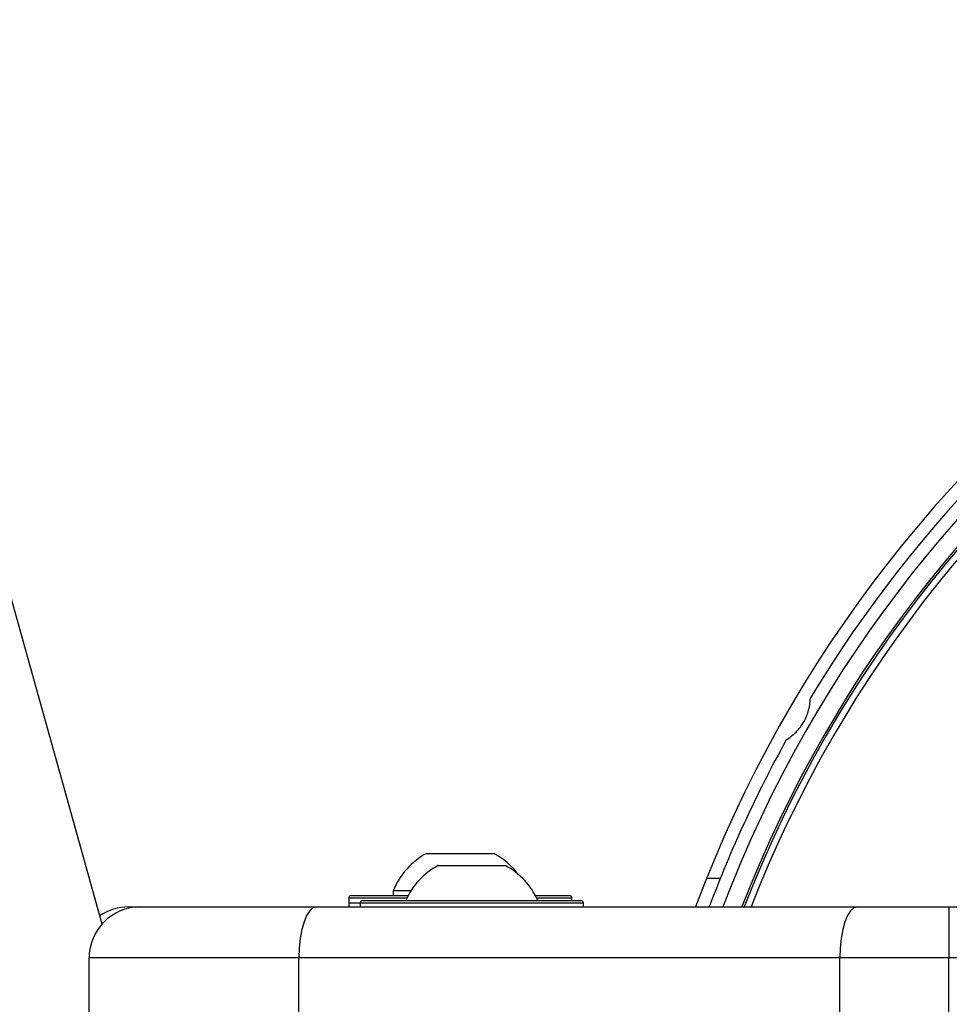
# Model space of a CAD drawing. Header units: millimetres. Extents: x 20 to 26560, y 16 to 18133.
# Tile 68 of 106: x 8803 to 8949, y 13320 to 13474. Entities that reach past the tile are written whole.
import ezdxf

# ---------------------------------------------------------------- set-up
doc = ezdxf.new("R2010")
doc.units = ezdxf.units.MM
doc.header["$LTSCALE"] = 2
doc.layers.add('COMPONENT_GEOMETRY', color=7, linetype='Continuous')
doc.styles.add('SLDTEXTSTYLE0', font='TXT', dxfattribs={"width": 0.75})
doc.dimstyles.new('SLDDIMSTYLE1', dxfattribs={"dimtxt": 150, "dimasz": 6.604, "dimexe": 0, "dimexo": 0.0625, "dimgap": 37.5, "dimtad": 0, "dimtih": 1, "dimtoh": 1, "dimdec": 0, "dimrnd": 1e-09, "dimzin": 12, "dimdsep": 46, "dimtxsty": 'SLDTEXTSTYLE0', "dimsah": 1, "dimcen": 0.09, "dimadec": 0, "dimazin": 3, "dimtfac": 1, "dimtdec": 0, "dimtofl": 0, "dimtmove": 0, "dimatfit": 3, "dimfxl": 1, "dimfrac": 2, "dimtolj": 1, "dimtzin": 12, "dimarcsym": 0})

# ---------------------------------------------------------------- blocks, each defined once
blk = doc.blocks.new('_D_1')
at = {"layer": 'COMPONENT_GEOMETRY', "color": 7}
for p, q in [((8687.52, 18132.79), (8641.82, 18132.79)), ((8641.82, 18132.79), (8641.82, 17894.67)), ((9509.4, 18132.79), (9555.1, 18132.79)), ((9555.1, 18132.79), (9555.1, 17894.67)), ((1221.17, 13266.97), (1221.17, 17923.1)), ((16975.75, 13266.97), (16975.75, 17923.1)), ((1221.17, 17916.75), (8573.81, 17916.75)), ((16975.75, 17916.75), (9623.11, 17916.75)), ((8641.82, 17894.67), (8687.52, 17894.67)), ((9555.1, 17894.67), (9509.4, 17894.67))]:
    blk.add_line(p, q, dxfattribs=at)
for points in [[(1221.17, 17916.75), (1227.77, 17915.73), (1227.77, 17917.77)], [(16975.75, 17916.75), (16969.15, 17917.77), (16969.15, 17915.73)]]:
    blk.add_solid(points, dxfattribs=at)
at = {"layer": 'COMPONENT_GEOMETRY', "color": 7, "char_height": 150, "attachment_point": 1, "style": 'SLDTEXTSTYLE0'}
for s, insert in [('25\'10.13"', (8687.52, 18088.03)), ('7877mm', (8689.29, 17863.6))]:
    blk.add_mtext(s, dxfattribs=dict(at, insert=insert))

msp = doc.modelspace()

# ---------------------------------------------------------------- linework, layer by layer
at = {"color": 7, "linetype": 'Continuous', "lineweight": 25}
for p, q in [((8816.15, 13332.22), (8047.56, 16082.34)), ((8867.03, 13343.33), (8877.53, 13343.33)), ((8868.83, 13341.43), (8876.08, 13341.43)), ((8876.08, 13341.43), (8879.33, 13341.43)), ((8854.78, 13336.33), (8854.78, 13334.93)), ((8855.18, 13336.73), (8855.28, 13336.73)), ((8855.28, 13336.73), (8864.1, 13336.73)), ((8861.78, 13337.49), (8861.78, 13336.73)), ((8861.78, 13337.49), (8864.55, 13337.49)), ((8884.05, 13336.73), (8889.38, 13336.73)), ((8889.78, 13335.93), (8889.78, 13336.33)), ((8820.28, 13334.93), (8822.08, 13334.93)), ((8822.08, 13334.93), (8849.71, 13334.93)), ((8849.71, 13334.93), (8934.53, 13334.93)), ((8854.78, 13335.53), (8854.78, 13334.93)), ((8856.58, 13335.53), (8856.58, 13334.93)), ((8856.58, 13335.53), (8856.58, 13334.93)), ((8856.98, 13335.93), (8891.18, 13335.93)), ((8856.98, 13335.93), (8891.18, 13335.93)), ((8891.58, 13334.93), (8891.58, 13335.53)), ((8891.58, 13334.93), (8891.58, 13335.53)), ((8934.53, 13334.93), (8948.89, 13334.93)), ((8948.89, 13334.93), (8948.89, 13326.93)), ((8948.89, 13334.93), (8969.34, 13334.93)), ((8846.98, 13326.93), (8814.08, 13326.93)), ((8814.08, 13316.93), (8814.08, 13326.93)), ((8931.79, 13326.93), (8846.98, 13326.93)), ((8846.98, 13316.93), (8846.98, 13326.93)), ((8948.89, 13326.93), (8931.79, 13326.93)), ((8931.79, 13316.93), (8931.79, 13326.93)), ((8968.71, 13326.93), (8948.89, 13326.93)), ((8948.89, 13316.49), (8948.89, 13326.93))]:
    msp.add_line(p, q, dxfattribs=at)
at = {"color": 8, "linetype": 'Continuous', "lineweight": 25}
for p, q in [((8910.9, 13339.43), (8913.06, 13339.43)), ((8854.88, 13336.33), (8854.78, 13336.33)), ((8863.9, 13336.33), (8854.88, 13336.33)), ((8889.78, 13336.33), (8884.25, 13336.33)), ((8856.58, 13335.53), (8854.78, 13335.53)), ((8891.58, 13335.53), (8856.58, 13335.53))]:
    msp.add_line(p, q, dxfattribs=at)
at = {"color": 7, "linetype": 'Continuous', "lineweight": 25, "flags": 128}
for points in [[(8849.71, 13334.93), (8849.18, 13334.78), (8848.67, 13334.32), (8848.19, 13333.58), (8847.78, 13332.59), (8847.44, 13331.38), (8847.19, 13329.99), (8847.03, 13328.49), (8846.98, 13326.93)], [(8934.53, 13334.93), (8934, 13334.78), (8933.48, 13334.32), (8933.01, 13333.58), (8932.59, 13332.59), (8932.25, 13331.38), (8932, 13329.99), (8931.85, 13328.49), (8931.79, 13326.93)]]:
    msp.add_lwpolyline(points, dxfattribs=at)
at = {"color": 7, "linetype": 'Continuous', "lineweight": 25}
for centre, radius, start, end in [((9098.46, 13264.43), 202, 20.4268, 159.5732), ((9098.46, 13264.43), 198, 20.8585, 159.1415), ((9098.46, 13264.43), 195.2, 21.1724, 158.8276), ((9098.46, 13264.43), 200, 121.0906, 148.9094), ((9098.46, 13264.43), 200, 151.0906, 159.3597), ((8872.28, 13333.33), 11.29, 117.7009, 158.3898), ((8872.28, 13333.33), 11.29, 36.798, 62.2991), ((8874.08, 13331.43), 11.29, 117.7009, 156.5221), ((8874.08, 13331.43), 11.29, 23.4779, 62.2991), ((8855.18, 13336.33), 0.4, 90, 180), ((8889.38, 13336.33), 0.4, 0, 90), ((8822.08, 13326.93), 8, 90, 180), ((8820.28, 13326.93), 8, 90, 124.6032), ((8856.98, 13335.53), 0.4, 90, 180), ((8891.18, 13335.53), 0.4, 0, 90)]:
    msp.add_arc(centre, radius, start, end, dxfattribs=at)
at = {"color": 8, "linetype": 'Continuous', "lineweight": 25}
for radius, start, end in [(194.87, 21.2097, 158.7903), (193.87, 21.3244, 158.6756)]:
    msp.add_arc((9098.46, 13264.43), radius, start, end, dxfattribs=at)
at = {"color": 7, "linetype": 'Continuous', "lineweight": 25}
msp.add_open_spline([(8923.38, 13361.12), (8923.91, 13361.49), (8924.97, 13362.24), (8926.21, 13363.92), (8927.01, 13365.83), (8927.13, 13367.06), (8927.19, 13367.71)], degree=3, knots=[0, 0, 0, 0, 0.25434, 0.510225, 0.74435, 1, 1, 1, 1], dxfattribs=at)

# ---------------------------------------------------------------- dimensions: what is measured, and where the dimension line sits
at = {"layer": 'COMPONENT_GEOMETRY', "color": 7}
dim = msp.add_linear_dim(base=(16975.75, 17916.75), p1=(1221.17, 13264.43), p2=(16975.75, 13264.43), angle=0, dimstyle='SLDDIMSTYLE1', dxfattribs=at)
dim.commit()
dim.dimension.update_dxf_attribs({"geometry": '_D_1', "text_midpoint": (9098.46, 17916.75), "dimtype": 160})

doc.saveas('drawing.dxf')
